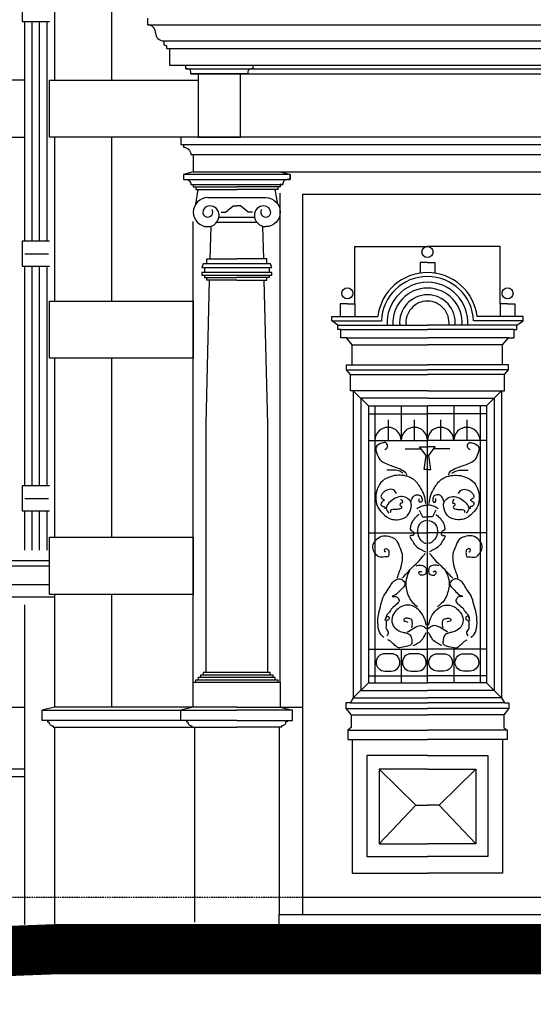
# Model space of a CAD drawing. Extents: x 0 to 286551, y -50 to 581131.
# Tile 41 of 207: x 106468 to 108537, y 554917 to 558880. Entities that reach past the tile are written whole.
import ezdxf

# ---------------------------------------------------------------- set-up
doc = ezdxf.new("R2010")
doc.units = 0
doc.header["$MEASUREMENT"] = 0
doc.linetypes.add('HIDDEN', pattern=[9.525, 6.35, -3.175])
for name, color, linetype in [('0.09', 7, 'CONTINUOUS'), ('0.13', 5, 'CONTINUOUS'), ('0.18', 1, 'CONTINUOUS'), ('0.25', 2, 'CONTINUOUS'), ('0.25 GRIJS', 252, 'CONTINUOUS')]:
    doc.layers.add(name, color=color, linetype=linetype)
doc.layers.add('HULPLIJNEN', color=252, linetype='CONTINUOUS', plot=False)

msp = doc.modelspace()

# ---------------------------------------------------------------- linework, layer by layer
at = {"layer": '0.09'}
for p, q in [((107951.6, 557269), (107951.6, 557186.5)), ((108057.5, 557269), (108057.5, 557186.5)), ((108163.3, 557269), (108163.3, 557186.5)), ((108269.2, 557269), (108269.2, 557186.5))]:
    msp.add_line(p, q, dxfattribs=at)
for points in [[(106588.4, 558973.4), (106488.4, 558973.4), (106478.4, 558973.4), (106478.4, 558873.4), (106588.4, 558873.4)], [(106488.4, 557988.4), (106488.4, 558873.4)], [(106588.4, 557988.4), (106488.4, 557988.4), (106478.4, 557988.4), (106478.4, 557888.4), (106588.4, 557888.4)], [(107817.4, 557736), (107817.4, 557967.2), (108110.4, 557967.2)], [(108403.4, 557736), (108403.4, 557967.2), (108110.4, 557967.2)], [(108110.4, 557902.3), (108080.9, 557902.3), (108080.9, 557860.2)], [(108110.4, 557902.3), (108139.9, 557902.3), (108139.9, 557860.2)], [(106488.4, 557003.4), (106488.4, 557888.4)], [(107787.9, 557736), (107758.4, 557736), (107758.4, 557685.8)], [(107787.9, 557736), (107817.4, 557736), (107817.4, 557685.8)], [(108432.9, 557736), (108403.4, 557736), (108403.4, 557685.8)], [(108432.9, 557736), (108462.4, 557736), (108462.4, 557685.8)], [(107807.7, 557491), (107807.7, 557571.7), (107784.6, 557599.9), (107761.4, 557599.9), (107761.4, 557633.4), (107750.1, 557633.4), (107750.1, 557650.5), (107724.7, 557668.5), (107724.7, 557685.8), (107910.2, 557685.8)], [(107724.7, 557668.5), (107924.9, 557668.5)], [(108496.1, 557668.5), (108295.9, 557668.5)], [(108413.1, 557491), (108413.1, 557571.7), (108436.3, 557599.9), (108459.4, 557599.9), (108459.4, 557633.4), (108470.8, 557633.4), (108470.8, 557650.5), (108496.1, 557668.5), (108496.1, 557685.8), (108310.6, 557685.8)], [(107750.1, 557650.5), (108110.4, 557650.5)], [(107761.4, 557633.4), (108110.4, 557633.4)], [(108470.8, 557650.5), (108110.4, 557650.5)], [(108459.4, 557633.4), (108110.4, 557633.4)], [(107784.6, 557599.9), (108110.4, 557599.9)], [(108436.3, 557599.9), (108110.4, 557599.9)], [(107807.7, 557571.7), (108110.4, 557571.7)], [(108413.1, 557571.7), (108110.4, 557571.7)], [(108110.4, 557386.2), (107800, 557386.2), (107800, 557452.3), (107784.5, 557471.1), (107784.5, 557491), (108110.4, 557491)], [(107784.5, 557471.1), (108110.4, 557471.1)], [(108110.4, 557386.2), (108420.8, 557386.2), (108420.8, 557452.3), (108436.3, 557471.1), (108436.3, 557491), (108110.4, 557491)], [(108436.3, 557471.1), (108110.4, 557471.1)], [(107800, 557452.3), (108110.4, 557452.3)], [(108420.8, 557452.3), (108110.4, 557452.3)], [(108110.4, 557386.2), (107811.8, 557386.2), (107811.8, 556150.3), (108110.4, 556150.3)], [(107811.8, 557386.2), (107872.5, 557326.5)], [(108110.4, 557386.2), (108409, 557386.2), (108409, 556150.3), (108110.4, 556150.3)], [(108409, 557386.2), (108348.3, 557326.5)], [(108110.4, 557357.1), (107842, 557357.1), (107842, 556180.5), (108110.4, 556180.5)], [(108110.4, 557357.1), (108378.8, 557357.1), (108378.8, 556180.5), (108110.4, 556180.5)], [(107872.5, 557326.6), (107872.5, 556211.1)], [(107872.5, 557326.6), (108110.4, 557326.6)], [(107898.7, 557326.6), (107898.7, 556211.1)], [(108004.6, 557326.6), (108004.6, 557186.5)], [(108110.4, 556211.1), (108110.4, 557326.6)], [(108348.3, 557326.6), (108110.4, 557326.6)], [(108216.3, 557326.6), (108216.3, 557186.5)], [(108322.1, 557326.6), (108322.1, 556211.1)], [(108348.3, 557326.6), (108348.3, 556211.1)], [(107872.5, 557293.5), (108110.4, 557293.5)], [(108348.3, 557293.5), (108110.4, 557293.5)], [(107872.5, 557186.5), (108110.4, 557186.5)], [(108348.3, 557186.5), (108110.4, 557186.5)], [(108020, 557152.7), (108085.1, 557152.7)], [(108110.4, 557070.3), (108096.6, 557070.3), (108105, 557125.8), (108078.9, 557161.1), (108110.4, 557161.1)], [(108110.4, 557070.3), (108124.3, 557070.3), (108115.9, 557125.8), (108141.9, 557161.1), (108110.4, 557161.1)], [(108200.8, 557152.7), (108135.7, 557152.7)], [(106588.4, 557003.4), (106488.4, 557003.4), (106478.4, 557003.4), (106478.4, 556903.4), (106588.4, 556903.4)], [(108076.4, 556905.8), (108090.7, 556879.8), (108110.4, 556879.8)], [(108144.5, 556905.8), (108130.2, 556879.8), (108110.4, 556879.8)], [(106488.4, 556744.4), (106488.4, 556903.4)], [(107872.5, 556815), (108110.4, 556815)], [(108348.3, 556815), (108110.4, 556815)], [(106488.4, 555237.9), (106488.4, 556524.5)], [(107872.5, 556347), (108110.4, 556347)], [(108004.6, 556347), (108004.6, 556211.1)], [(108348.3, 556347), (108110.4, 556347)], [(108216.3, 556347), (108216.3, 556211.1)], [(107872.5, 556239.3), (108110.4, 556239.3)], [(108348.3, 556239.3), (108110.4, 556239.3)], [(107811.8, 556150.3), (107872.5, 556211.1)], [(107872.5, 556211.1), (108110.4, 556211.1)], [(108348.3, 556211.1), (108110.4, 556211.1)], [(108409, 556150.3), (108348.3, 556211.1)], [(107811.8, 556150.3), (107800.2, 556131.2), (107782.2, 556131.2), (107782.2, 556107.9), (107803.4, 556082.5), (107803.4, 556030.7), (107789.6, 556020.1), (107789.6, 555983.1), (108110.4, 555983.1)], [(107800.2, 556131.2), (108110.4, 556131.2)], [(108409, 556150.3), (108420.6, 556131.2), (108438.6, 556131.2), (108438.6, 556107.9), (108417.4, 556082.5), (108417.4, 556030.7), (108431.2, 556020.1), (108431.2, 555983.1), (108110.4, 555983.1)], [(108420.6, 556131.2), (108110.4, 556131.2)], [(107782.2, 556107.9), (108110.4, 556107.9)], [(107803.4, 556082.5), (108110.4, 556082.5)], [(108438.6, 556107.9), (108110.4, 556107.9)], [(108417.4, 556082.5), (108110.4, 556082.5)], [(107789.6, 556020.1), (108110.4, 556020.1)], [(108431.2, 556020.1), (108110.4, 556020.1)], [(107807.6, 555983.1), (107807.6, 555445.5), (108110.4, 555445.5)], [(108413.2, 555983.1), (108413.2, 555445.5), (108110.4, 555445.5)], [(108110.4, 555919.1), (107866.9, 555919.1), (107866.9, 555511.7), (108110.4, 555511.7)], [(108110.4, 555919.1), (108353.9, 555919.1), (108353.9, 555511.7), (108110.4, 555511.7)], [(108110.4, 555864.1), (107915.6, 555864.1), (107915.6, 555563.6), (108110.4, 555563.6)], [(107915.6, 555864.1), (108063.8, 555719.1), (108110.4, 555719.1)], [(108110.4, 555864.1), (108305.2, 555864.1), (108305.2, 555563.6), (108110.4, 555563.6)], [(108305.2, 555864.1), (108157, 555719.1), (108110.4, 555719.1)], [(108063.8, 555719.1), (107915.6, 555563.6)], [(108157, 555719.1), (108305.2, 555563.6)]]:
    msp.add_lwpolyline(points, dxfattribs=at)
for points in [[(107964.7, 556258.3, 1), (107964.7, 556328), (107938.6, 556328, 1), (107938.6, 556258.3)], [(108070.6, 556258.3, 1), (108070.6, 556328), (108044.4, 556328, 1), (108044.4, 556258.3)], [(108150.3, 556258.3, -1), (108150.3, 556328), (108176.4, 556328, -1), (108176.4, 556258.3)], [(108256.1, 556258.3, -1), (108256.1, 556328), (108282.3, 556328, -1), (108282.3, 556258.3)]]:
    msp.add_lwpolyline(points, format="xyb", close=True, dxfattribs=at)
for centre in [(108110.4, 557945), (107787.9, 557778.7), (108432.9, 557778.7)]:
    msp.add_circle(centre, 22.3, dxfattribs=at)
for centre, radius, start, end in [((108110.4, 557660.6), 201.8, 90, 172.8311), ((108110.4, 557660.6), 201.8, 7.1689, 90), ((108110.4, 557660.6), 185.7, 90, 177.5495), ((108110.4, 557660.6), 162.5, 90, 183.577), ((108110.4, 557660.6), 185.7, 2.4505, 90), ((108110.4, 557660.6), 162.5, 356.423, 90), ((108110.4, 557660.6), 139.4, 90, 184.1687), ((108110.4, 557660.6), 139.4, 355.8313, 90), ((108110.4, 557660.6), 112.1, 90, 185.188), ((108110.4, 557660.6), 86.9, 90, 186.6974), ((108110.4, 557660.6), 112.1, 354.812, 90), ((108110.4, 557660.6), 86.9, 353.3026, 90), ((107951.6, 557186.5), 52.9, 0, 180), ((108057.5, 557186.5), 52.9, 0, 180), ((108163.3, 557186.5), 52.9, 0, 180), ((108269.2, 557186.5), 52.9, 0, 180)]:
    msp.add_arc(centre, radius, start, end, dxfattribs=at)
for points, knots in [([(107938.4, 557149.3), (107943.2, 557152.6), (107952.9, 557159.2), (107945.8, 557180.8), (107922, 557176.1), (107898.4, 557163.2), (107906.7, 557133.6), (107918.9, 557100.8), (107965.2, 557085.1), (107999.8, 557073.4), (108026.3, 557057.4), (108025.9, 557047.8), (108025.9, 557046.7)], [0, 0, 0, 0, 16.068923, 32.025303, 49.691787, 79.132011, 99.47165, 132.195186, 182.617752, 229.793658, 254.772967, 258.136752, 258.136752, 258.136752, 258.136752]), ([(108282.4, 557149.3), (108277.6, 557152.6), (108268, 557159.2), (108275, 557180.8), (108298.9, 557176.1), (108322.4, 557163.2), (108314.1, 557133.6), (108301.9, 557100.8), (108255.6, 557085.1), (108221, 557073.4), (108194.5, 557057.4), (108194.9, 557047.8), (108194.9, 557046.7)], [0, 0, 0, 0, 16.068923, 32.025303, 49.691787, 79.132011, 99.47165, 132.195186, 182.617752, 229.793658, 254.772967, 258.136752, 258.136752, 258.136752, 258.136752]), ([(108011.6, 557055.1), (108005.9, 557058.7), (107992.6, 557067.2), (107969.4, 557066.6), (107953.8, 557067.4), (107946.8, 557067.7)], [0, 0, 0, 0, 19.94174, 46.142672, 67.191082, 67.191082, 67.191082, 67.191082]), ([(108209.2, 557055.1), (108215, 557058.7), (108228.2, 557067.2), (108251.4, 557066.6), (108267.1, 557067.4), (108274, 557067.7)], [0, 0, 0, 0, 19.94174, 46.142672, 67.191082, 67.191082, 67.191082, 67.191082]), ([(108103.3, 556932.3), (108102.2, 556944.1), (108100, 556967), (108080.9, 556999), (108059.8, 557030.6), (108025.3, 557044.3), (107992.9, 557048.4), (107960.1, 557041.7), (107927.4, 557026.1), (107906.5, 556994.4), (107900.4, 556958.7), (107905.1, 556921.6), (107929.4, 556891.2), (107957.6, 556869), (107992.4, 556866.2), (108027.2, 556874.5), (108044.6, 556906.6), (108047.9, 556938.8), (108027.3, 556956.9), (108000.6, 556964.2), (107972.7, 556950.7), (107952.5, 556934.9), (107940.4, 556911.7), (107949.6, 556900.5), (107955.2, 556893.7)], [0, 0, 0, 0, 34.9778, 68.077531, 110.507875, 145.526847, 175.162687, 207.668163, 244.928398, 280.620688, 316.575605, 352.382476, 388.557387, 431.017452, 454.70765, 491.693366, 530.206554, 557.116587, 580.906564, 605.186296, 636.594616, 668.167447, 683.628753, 707.326704, 707.326704, 707.326704, 707.326704]), ([(108117.5, 556932.3), (108118.7, 556944.1), (108120.8, 556967), (108139.9, 556999), (108161, 557030.6), (108195.5, 557044.3), (108227.9, 557048.4), (108260.8, 557041.7), (108293.4, 557026.1), (108314.3, 556994.4), (108320.4, 556958.7), (108315.7, 556921.6), (108291.4, 556891.2), (108263.2, 556869), (108228.4, 556866.2), (108193.7, 556874.5), (108176.2, 556906.6), (108172.9, 556938.8), (108193.5, 556956.9), (108220.2, 556964.2), (108248.1, 556950.7), (108268.3, 556934.9), (108280.4, 556911.7), (108271.2, 556900.5), (108265.6, 556893.7)], [0, 0, 0, 0, 34.9778, 68.077531, 110.507875, 145.526847, 175.162687, 207.668163, 244.928398, 280.620688, 316.575605, 352.382476, 388.557387, 431.017452, 454.70765, 491.693366, 530.206554, 557.116587, 580.906564, 605.186296, 636.594616, 668.167447, 683.628753, 707.326704, 707.326704, 707.326704, 707.326704]), ([(107985.5, 556973.5), (107982.2, 556979.3), (107974.6, 556992.3), (107952.8, 556989.9), (107938.3, 556982.5), (107928.7, 556974), (107920.5, 556961.3), (107927.1, 556950.9), (107940.7, 556946.7), (107930.4, 556944), (107926.5, 556938.2), (107919.9, 556927.1), (107930.7, 556919.8), (107940.3, 556921.2), (107939.2, 556915.7), (107938.4, 556911.3)], [0, 0, 0, 0, 18.522604, 42.078096, 55.244889, 67.749032, 80.912744, 95.38277, 102.164548, 107.807514, 116.13395, 125.977344, 140.449081, 142.972968, 152.261457, 152.261457, 152.261457, 152.261457]), ([(108235.3, 556973.5), (108238.7, 556979.3), (108246.3, 556992.3), (108268.1, 556989.9), (108282.6, 556982.5), (108292.1, 556974), (108300.3, 556961.3), (108293.7, 556950.9), (108280.2, 556946.7), (108290.4, 556944), (108294.3, 556938.2), (108300.9, 556927.1), (108290.1, 556919.8), (108280.6, 556921.2), (108281.6, 556915.7), (108282.4, 556911.3)], [0, 0, 0, 0, 18.522604, 42.078096, 55.244889, 67.749032, 80.912744, 95.38277, 102.164548, 107.807514, 116.13395, 125.977344, 140.449081, 142.972968, 152.261457, 152.261457, 152.261457, 152.261457]), ([(108002.3, 556949.2), (108004.6, 556948), (108009.4, 556945.3), (108010.8, 556932.8), (108001, 556936.8), (107997.2, 556924.8), (108006.7, 556922.4), (108006.7, 556913.4), (107996.9, 556910.3), (107987.4, 556908.5), (107977.3, 556908.7), (107969.6, 556909.1), (107959.9, 556906.8), (107961.3, 556900.2), (107962, 556897)], [0, 0, 0, 0, 7.754775, 17.005091, 22.052684, 31.110391, 39.436827, 45.323359, 52.105198, 66.62756, 75.881509, 81.770337, 90.830412, 99.239812, 99.239812, 99.239812, 99.239812]), ([(108043.6, 556938.2), (108045.3, 556944.2), (108048.5, 556955.2), (108060.2, 556969.1), (108074.8, 556968.2), (108086, 556962.5), (108088.6, 556951.6), (108090, 556937.6), (108077.7, 556937.2), (108075.1, 556946.2), (108077.8, 556950.7), (108078.9, 556952.5)], [0, 0, 0, 0, 18.89866, 34.362073, 49.50485, 59.314642, 69.158035, 83.675048, 89.563876, 98.621584, 105.026368, 105.026368, 105.026368, 105.026368]), ([(108177.3, 556938.2), (108175.5, 556944.2), (108172.3, 556955.2), (108160.7, 556969.1), (108146, 556968.2), (108134.8, 556962.5), (108132.2, 556951.6), (108130.8, 556937.6), (108143.1, 556937.2), (108145.7, 556946.2), (108143, 556950.7), (108141.9, 556952.5)], [0, 0, 0, 0, 18.89866, 34.362073, 49.50485, 59.314642, 69.158035, 83.675048, 89.563876, 98.621584, 105.026368, 105.026368, 105.026368, 105.026368]), ([(108218.5, 556949.2), (108216.3, 556948), (108211.4, 556945.3), (108210, 556932.8), (108219.8, 556936.8), (108223.6, 556924.8), (108214.1, 556922.4), (108214.2, 556913.4), (108223.9, 556910.3), (108233.4, 556908.5), (108243.6, 556908.7), (108251.2, 556909.1), (108260.9, 556906.8), (108259.5, 556900.2), (108258.9, 556897)], [0, 0, 0, 0, 7.754775, 17.005091, 22.052684, 31.110391, 39.436827, 45.323359, 52.105198, 66.62756, 75.881509, 81.770337, 90.830412, 99.239812, 99.239812, 99.239812, 99.239812]), ([(108067.1, 556911.3), (108072, 556914.6), (108082, 556921.4), (108097.3, 556926.2), (108106.9, 556925.8), (108110.4, 556925.6)], [0, 0, 0, 0, 17.744635, 36.117519, 46.611604, 46.611604, 46.611604, 46.611604]), ([(108153.7, 556911.3), (108148.8, 556914.6), (108138.9, 556921.4), (108123.6, 556926.2), (108113.9, 556925.8), (108110.4, 556925.6)], [0, 0, 0, 0, 17.744635, 36.117519, 46.611604, 46.611604, 46.611604, 46.611604]), ([(108076.4, 556888.2), (108071.3, 556884.5), (108062.2, 556877.9), (108052.5, 556864.3), (108042.9, 556850.4), (108041.5, 556837.8), (108040.5, 556827.4), (108048.1, 556822.6), (108057.2, 556817.1), (108054.4, 556802.4), (108032.2, 556806.6), (108051.6, 556780.2), (108059.8, 556764), (108075.9, 556751.1), (108090.7, 556744.5), (108098.5, 556740.5), (108102.4, 556738.5)], [0, 0, 0, 0, 18.524093, 33.498646, 50.086215, 68.06369, 71.427475, 79.753912, 91.648944, 101.237345, 113.282331, 135.926566, 157.153406, 179.879706, 193.046499, 206.213291, 206.213291, 206.213291, 206.213291]), ([(108144.5, 556888.2), (108149.5, 556884.5), (108158.6, 556877.9), (108168.3, 556864.3), (108178, 556850.4), (108179.3, 556837.8), (108180.3, 556827.4), (108172.7, 556822.6), (108163.6, 556817.1), (108166.4, 556802.4), (108188.7, 556806.6), (108169.3, 556780.2), (108161.1, 556764), (108144.9, 556751.1), (108130.1, 556744.5), (108122.3, 556740.5), (108118.4, 556738.5)], [0, 0, 0, 0, 18.524093, 33.498646, 50.086215, 68.06369, 71.427475, 79.753912, 91.648944, 101.237345, 113.282331, 135.926566, 157.153406, 179.879706, 193.046499, 206.213291, 206.213291, 206.213291, 206.213291]), ([(108105.8, 556864.6), (108098.6, 556862.6), (108085.2, 556858.7), (108071.3, 556840.2), (108069, 556816.4), (108075.1, 556792.9), (108089.1, 556781.2), (108098, 556773.1), (108103.8, 556773.6), (108105.8, 556773.8)], [0, 0, 0, 0, 21.87165, 41.050736, 64.836232, 92.229162, 108.882035, 119.849637, 125.738465, 125.738465, 125.738465, 125.738465]), ([(108115, 556864.6), (108122.2, 556862.6), (108135.6, 556858.7), (108149.5, 556840.2), (108151.8, 556816.4), (108145.7, 556792.9), (108131.7, 556781.2), (108122.8, 556773.1), (108117, 556773.6), (108115, 556773.8)], [0, 0, 0, 0, 21.87165, 41.050736, 64.836232, 92.229162, 108.882035, 119.849637, 125.738465, 125.738465, 125.738465, 125.738465]), ([(107943.4, 556737.8), (107941.5, 556738.3), (107936.4, 556739.8), (107936.4, 556752.9), (107947.7, 556751), (107956, 556745), (107955.1, 556733.4), (107954.9, 556716.8), (107934.3, 556718.8), (107916, 556713), (107900.9, 556730.8), (107889.9, 556746.7), (107889.7, 556771.8), (107906.4, 556791.6), (107932.5, 556806.1), (107959.8, 556801), (107986.6, 556789.1), (107996.1, 556759.5), (108010.1, 556733.4), (108008.4, 556700.2), (108002.3, 556671.5), (107992.3, 556647.8), (107989.1, 556635.8), (107988, 556631.8)], [0, 0, 0, 0, 5.642965, 14.893282, 25.829702, 30.035521, 45.38131, 57.421829, 71.944191, 95.499683, 111.569065, 135.666799, 153.326515, 182.266363, 208.60011, 239.071885, 262.031972, 292.506204, 326.563113, 350.109361, 389.696797, 414.700788, 426.94529, 426.94529, 426.94529, 426.94529]), ([(108277.4, 556737.8), (108279.3, 556738.3), (108284.4, 556739.8), (108284.4, 556752.9), (108273.1, 556751), (108264.9, 556745), (108265.7, 556733.4), (108265.9, 556716.8), (108286.6, 556718.8), (108304.9, 556713), (108320, 556730.8), (108330.9, 556746.7), (108331.1, 556771.8), (108314.5, 556791.6), (108288.4, 556806.1), (108261.1, 556801), (108234.2, 556789.1), (108224.7, 556759.5), (108210.7, 556733.4), (108212.4, 556700.2), (108218.5, 556671.5), (108228.5, 556647.8), (108231.7, 556635.8), (108232.8, 556631.8)], [0, 0, 0, 0, 5.642965, 14.893282, 25.829702, 30.035521, 45.38131, 57.421829, 71.944191, 95.499683, 111.569065, 135.666799, 153.326515, 182.266363, 208.60011, 239.071885, 262.031972, 292.506204, 326.563113, 350.109361, 389.696797, 414.700788, 426.94529, 426.94529, 426.94529, 426.94529]), ([(108008.2, 556631.7), (108017.1, 556641.6), (108033.4, 556659.7), (108058.4, 556685), (108080.1, 556703.8), (108092, 556721.9), (108099.6, 556729), (108102.4, 556731.8)], [0, 0, 0, 0, 39.887319, 73.19328, 106.499113, 125.678406, 137.573224, 137.573224, 137.573224, 137.573224]), ([(108212.6, 556631.7), (108203.7, 556641.6), (108187.4, 556659.7), (108162.4, 556685), (108140.7, 556703.8), (108128.8, 556721.9), (108121.3, 556729), (108118.4, 556731.8)], [0, 0, 0, 0, 39.887319, 73.19328, 106.499113, 125.678406, 137.573224, 137.573224, 137.573224, 137.573224]), ([(108064.6, 556682.1), (108071.2, 556683.7), (108084, 556686.8), (108103.3, 556679.7), (108107, 556662.7), (108104.1, 556646.6), (108090.4, 556643.8), (108078.8, 556643.7), (108072.2, 556660.6), (108084.1, 556659.8), (108087.1, 556657), (108088.1, 556656.1)], [0, 0, 0, 0, 20.347366, 39.913221, 52.157773, 70.773462, 79.556287, 91.601096, 103.845766, 112.25848, 116.4643, 116.4643, 116.4643, 116.4643]), ([(108156.2, 556682.1), (108149.7, 556683.7), (108136.8, 556686.8), (108117.5, 556679.7), (108113.8, 556662.7), (108116.7, 556646.6), (108130.4, 556643.8), (108142.1, 556643.7), (108148.6, 556660.6), (108136.7, 556659.8), (108133.7, 556657), (108132.7, 556656.1)], [0, 0, 0, 0, 20.347366, 39.913221, 52.157773, 70.773462, 79.556287, 91.601096, 103.845766, 112.25848, 116.4643, 116.4643, 116.4643, 116.4643]), ([(107935, 556393.7), (107929.8, 556398.1), (107915.6, 556410), (107909.6, 556446.5), (107911.3, 556486.4), (107923.8, 556525.7), (107931.8, 556560.8), (107953, 556586), (107964, 556609.2), (107979, 556625.4), (107997.5, 556632), (108013, 556623.6), (108024, 556608.6), (108011.8, 556593.3), (107996.7, 556579.9), (107987.9, 556566.8), (107957.8, 556555.4), (107986, 556561.1), (107991.3, 556550.8), (108000.8, 556542.8), (107985.2, 556524.6), (107967.4, 556515.3), (107958, 556492.1), (107941.9, 556485.2), (107941.4, 556455.2), (107940, 556471.7), (107953.2, 556485.7), (107958.7, 556463.9), (107941.9, 556461.6), (107946.1, 556445.2), (107939.3, 556429.7), (107957.1, 556415.2), (107950.2, 556404.8), (107946.8, 556399.6)], [0, 0, 0, 0, 20.221468, 54.29859, 103.978107, 140.489603, 177.720981, 209.911987, 237.46112, 254.114122, 275.953986, 289.120779, 305.708348, 323.025909, 339.678868, 366.502595, 379.669442, 400.016809, 404.22206, 414.48833, 431.805803, 458.629611, 479.856552, 498.379155, 516.356511, 521.402127, 538.055128, 549.274795, 563.598679, 572.00808, 593.031458, 609.619133, 625.861194, 625.861194, 625.861194, 625.861194]), ([(108037.7, 556661.1), (108033.6, 556652.6), (108024.3, 556633.4), (108021.3, 556602.3), (108029, 556572.7), (108039.1, 556546.6), (108055.3, 556528.7), (108066.5, 556520.3), (108070.5, 556517.3)], [0, 0, 0, 0, 28.270086, 63.749449, 90.475413, 119.849831, 146.672355, 161.648387, 161.648387, 161.648387, 161.648387]), ([(108183.2, 556661.1), (108187.3, 556652.6), (108196.6, 556633.4), (108199.5, 556602.3), (108191.8, 556572.7), (108181.7, 556546.6), (108165.5, 556528.7), (108154.3, 556520.3), (108150.3, 556517.3)], [0, 0, 0, 0, 28.270086, 63.749449, 90.475413, 119.849831, 146.672355, 161.648387, 161.648387, 161.648387, 161.648387]), ([(108285.8, 556393.7), (108291.1, 556398.1), (108305.2, 556410), (108311.3, 556446.5), (108309.5, 556486.4), (108297, 556525.7), (108289, 556560.8), (108267.9, 556586), (108256.8, 556609.2), (108241.8, 556625.4), (108223.3, 556632), (108207.8, 556623.6), (108196.8, 556608.6), (108209, 556593.3), (108224.1, 556579.9), (108232.9, 556566.8), (108263, 556555.4), (108234.8, 556561.1), (108229.5, 556550.8), (108220, 556542.8), (108235.6, 556524.6), (108253.4, 556515.3), (108262.8, 556492.1), (108278.9, 556485.2), (108279.4, 556455.2), (108280.8, 556471.7), (108267.6, 556485.7), (108262.1, 556463.9), (108278.9, 556461.6), (108274.7, 556445.2), (108281.5, 556429.7), (108263.7, 556415.2), (108270.6, 556404.8), (108274, 556399.6)], [0, 0, 0, 0, 20.221468, 54.29859, 103.978107, 140.489603, 177.720981, 209.911987, 237.46112, 254.114122, 275.953986, 289.120779, 305.708348, 323.025909, 339.678868, 366.502595, 379.669442, 400.016809, 404.22206, 414.48833, 431.805803, 458.629611, 479.856552, 498.379155, 516.356511, 521.402127, 538.055128, 549.274795, 563.598679, 572.00808, 593.031458, 609.619133, 625.861194, 625.861194, 625.861194, 625.861194]), ([(108105.8, 556443.3), (108102.7, 556455.4), (108096.7, 556478.5), (108074.7, 556508), (108041.8, 556527.8), (108004.6, 556521.7), (107980.8, 556500), (107963.8, 556473.7), (107968.7, 556441.4), (107989.1, 556422.1), (108009, 556414.8), (108026.6, 556411.9), (108043.9, 556404.4), (108046.8, 556386), (108050.9, 556360.1), (108018.7, 556357.8), (107996, 556348.8), (107977.4, 556361.4), (107966.7, 556376.2), (107955.2, 556381.9), (107950.2, 556384.5)], [0, 0, 0, 0, 37.231262, 70.873511, 108.133746, 146.445547, 173.9082, 203.642487, 236.825205, 261.804601, 284.45513, 299.146908, 316.468044, 335.083733, 352.743449, 384.454221, 408.2485, 424.839225, 446.250153, 462.840878, 462.840878, 462.840878, 462.840878]), ([(108115, 556443.3), (108118.2, 556455.4), (108124.2, 556478.5), (108146.2, 556508), (108179, 556527.8), (108216.2, 556521.7), (108240.1, 556500), (108257.1, 556473.7), (108252.1, 556441.4), (108231.7, 556422.1), (108211.8, 556414.8), (108194.2, 556411.9), (108177, 556404.4), (108174, 556386), (108169.9, 556360.1), (108202.1, 556357.8), (108224.8, 556348.8), (108243.4, 556361.4), (108254.1, 556376.2), (108265.6, 556381.9), (108270.6, 556384.5)], [0, 0, 0, 0, 37.231262, 70.873511, 108.133746, 146.445547, 173.9082, 203.642487, 236.825205, 261.804601, 284.45513, 299.146908, 316.468044, 335.083733, 352.743449, 384.454221, 408.2485, 424.839225, 446.250153, 462.840878, 462.840878, 462.840878, 462.840878]), ([(108046.9, 556432.4), (108047.9, 556436), (108050.1, 556443.5), (108049.7, 556454.1), (108047.9, 556467.6), (108033.5, 556469.8), (108021.9, 556472.6), (108009.6, 556460.5), (108022.7, 556457.8), (108031.8, 556455.9)], [0, 0, 0, 0, 11.219827, 22.99289, 32.581339, 48.046958, 59.824614, 68.15105, 86.960808, 86.960808, 86.960808, 86.960808]), ([(108173.9, 556432.4), (108172.9, 556436), (108170.8, 556443.5), (108171.1, 556454.1), (108173, 556467.6), (108187.3, 556469.8), (108198.9, 556472.6), (108211.2, 556460.5), (108198.1, 556457.8), (108189, 556455.9)], [0, 0, 0, 0, 11.219827, 22.99289, 32.581339, 48.046958, 59.824614, 68.15105, 86.960808, 86.960808, 86.960808, 86.960808]), ([(108029.3, 556414.7), (108037.8, 556420.5), (108052.8, 556430.5), (108072.2, 556441.2), (108090.3, 556442.2), (108099.5, 556433.8), (108106.4, 556430.1), (108108.3, 556429)], [0, 0, 0, 0, 31.032187, 54.008192, 65.786029, 82.376597, 89.158532, 89.158532, 89.158532, 89.158532]), ([(108191.6, 556414.7), (108183, 556420.5), (108168.1, 556430.5), (108148.6, 556441.2), (108130.5, 556442.2), (108121.3, 556433.8), (108114.5, 556430.1), (108112.5, 556429)], [0, 0, 0, 0, 31.032187, 54.008192, 65.786029, 82.376597, 89.158532, 89.158532, 89.158532, 89.158532]), ([(108052.8, 556360.9), (108058.8, 556363.8), (108071.6, 556370), (108088.8, 556383.2), (108098.9, 556399.6), (108103.9, 556409.9), (108105.8, 556413.9)], [0, 0, 0, 0, 19.94174, 42.66804, 63.89488, 77.058592, 77.058592, 77.058592, 77.058592]), ([(108168, 556360.9), (108162, 556363.8), (108149.2, 556370), (108132, 556383.2), (108121.9, 556399.6), (108116.9, 556409.9), (108115, 556413.9)], [0, 0, 0, 0, 19.94174, 42.66804, 63.89488, 77.058592, 77.058592, 77.058592, 77.058592])]:
    msp.add_open_spline(points, degree=3, knots=knots, dxfattribs=at)
at = {"layer": '0.13'}
for points in [[(106838.4, 559537.2), (106838.4, 558637.2)], [(107137.4, 558682.2), (108613.4, 558682.2)], [(107157.4, 558662.2), (108613.4, 558662.2)], [(106488.4, 558637.2), (105748.4, 558637.2), (105748.4, 558407.2), (106488.4, 558407.2)], [(106838.4, 558407.2), (106838.4, 557747.2)], [(107517.4, 556213.2), (107517.4, 558182.1)], [(109619.4, 555278.2), (109619.4, 558177.2), (107607.4, 558177.2), (107607.4, 555278.2)], [(107279.2, 558105.5), (107296.6, 558105.5), (107327.4, 558130.9), (107342.4, 558130.9)], [(107405.6, 558105.5), (107388.2, 558105.5), (107357.4, 558130.9), (107342.4, 558130.9)], [(107167.4, 556213.2), (107167.4, 558068.2)], [(106838.4, 557517.2), (106838.4, 556797.2)], [(99191.4, 556703.4), (106588.4, 556703.4)], [(99201.4, 556557.2), (106608.4, 556557.2)], [(106838.4, 556567.2), (106838.4, 556113.2), (106838.4, 556113.2), (106838.4, 556113.2), (106838.4, 556113.2), (106838.4, 556113.2)], [(99216.4, 556113.2), (106488.4, 556113.2)], [(107167.4, 556113.2), (106608.4, 556113.2), (106608.4, 556113.2), (106558.4, 556101.5)], [(107517.4, 556113.2), (107607.4, 556113.2)], [(106488.4, 555863.2), (99216.4, 555863.2)], [(106488.4, 555833.2), (99311.4, 555833.2)], [(107607.4, 555348.2), (109619.4, 555348.2)]]:
    msp.add_lwpolyline(points, dxfattribs=at)
for points in [[(106580.6, 556059.8), (106580.6, 556054.2), (106586.2, 556054.2, 0.414214), (106602.9, 556037.6), (106602.9, 556032), (106602.9, 556032), (107161.9, 556032)], [(107139.6, 556059.8), (107139.6, 556054.2), (107145.2, 556054.2, 0.414214), (107161.9, 556037.6), (107161.9, 556032), (107161.9, 556032), (107342.4, 556032)], [(107545.2, 556059.8), (107545.2, 556054.2), (107539.6, 556054.2, -0.414214), (107523, 556037.6), (107523, 556032), (107523, 556032), (107342.4, 556032)]]:
    msp.add_lwpolyline(points, format="xyb", dxfattribs=at)
at = {"layer": '0.18'}
for points in [[(106982.8, 558886.8), (106982.8, 558859.9), (108613.4, 558859.9)], [(107048.2, 558794.5), (108613.4, 558794.5)], [(107071.3, 558763.8), (107071.3, 558697.2), (108613.4, 558697.2)], [(107145.9, 558682.2), (107399, 558682.2)], [(107157.4, 558337.2), (108613.4, 558337.2)], [(107157.4, 558217.2), (107527.4, 558217.2)], [(107177.4, 558207.2), (107177.4, 558197.2), (107342.4, 558197.2)], [(107177.4, 558138.2), (107187.4, 558197.2)], [(107507.4, 558207.2), (107507.4, 558197.2), (107342.4, 558197.2)], [(107507.4, 558138.2), (107497.4, 558197.2)], [(107262.1, 558065.2), (107422.7, 558065.2)], [(107270.8, 558085.2), (107414, 558085.2)], [(107221.9, 557897.2), (107221.9, 557917.2), (107342.4, 557917.2)], [(107463, 557897.2), (107463, 557917.2), (107342.4, 557917.2)], [(107211.9, 557882.2), (107211.9, 557862.2), (107211.9, 557862.2)], [(107473, 557882.2), (107473, 557862.2), (107473, 557862.2)], [(107211.9, 557852.2), (107211.9, 557842.2), (107342.4, 557842.2)], [(107342.4, 557832.2), (107221.9, 557832.2), (107221.9, 557842.2)], [(107473, 557852.2), (107473, 557842.2), (107342.4, 557842.2)], [(107342.4, 557832.2), (107463, 557832.2), (107463, 557842.2)], [(99281.4, 556682.2), (106588.4, 556682.2)], [(99281.4, 556607.2), (106588.4, 556607.2)], [(107497.4, 556223.2), (107497.4, 556233.2), (107187.4, 556233.2), (107187.4, 556223.2)], [(107197.4, 556233.2), (107197.4, 556243.2), (107487.4, 556243.2), (107487.4, 556233.2)], [(107477.4, 556243.2), (107477.4, 556253.2), (107207.4, 556253.2), (107207.4, 556243.2)], [(107177.4, 556213.2), (107177.4, 556223.2), (107507.4, 556223.2), (107507.4, 556223.2), (107507.4, 556213.2)], [(107342.4, 556113.2), (107167.4, 556113.2), (107167.4, 556113.2), (107117.4, 556101.5)], [(107342.4, 556113.2), (107517.4, 556113.2), (107517.4, 556113.2), (107567.4, 556101.5)], [(107117.4, 556059.8), (106558.4, 556059.8), (106558.4, 556101.5), (107117.4, 556101.5)]]:
    msp.add_lwpolyline(points, dxfattribs=at)
for points in [[(107048.2, 558794.5), (107048.2, 558779.1, -0.414214), (107059.7, 558767.6), (107059.7, 558763.8), (108613.4, 558763.8)], [(107187.4, 558662.2), (107157.4, 558662.2), (107157.4, 558670.7, 0.414214), (107145.9, 558682.2), (107137.4, 558682.2), (107137.4, 558697.2)], [(107407.4, 558697.2), (107407.4, 558682.2), (107399, 558682.2, 0.414214), (107387.4, 558670.7), (107387.4, 558662.2), (107357.4, 558662.2)], [(107127.4, 558377.2), (107127.4, 558377.2), (107127.4, 558377.2), (107127.4, 558377.2), (107127.4, 558367.2, -0.414214), (107157.4, 558337.2), (107167.4, 558337.2), (107167.4, 558267.2), (108613.4, 558267.2)], [(107167.4, 558267.2), (107127.4, 558257.2), (107127.4, 558237.2), (107137.4, 558237.2, -0.414214), (107157.4, 558217.2), (107167.4, 558217.2), (107167.4, 558207.2), (107342.4, 558207.2)], [(107517.4, 558267.2), (107557.4, 558257.2), (107557.4, 558237.2), (107547.4, 558237.2, 0.414214), (107527.4, 558217.2), (107517.4, 558217.2), (107517.4, 558207.2), (107342.4, 558207.2)]]:
    msp.add_lwpolyline(points, format="xyb", dxfattribs=at)
for points in [[(107357.4, 558407.2), (107357.4, 558662.2), (107187.4, 558662.2), (107187.4, 558407.2)], [(106588.4, 558407.2), (106588.4, 558637.2), (107187.4, 558637.2), (107187.4, 558407.2)], [(107557.4, 558237.2), (107557.4, 558257.2), (107127.4, 558257.2), (107127.4, 558237.2)], [(107206.9, 557897.2), (107201.9, 557882.2), (107483, 557882.2), (107478, 557897.2)], [(107201.9, 557862.2), (107201.9, 557852.2), (107483, 557852.2), (107483, 557862.2)], [(106588.4, 557517.2), (106588.4, 557747.2), (107167.4, 557747.2), (107167.4, 557517.2)], [(106588.4, 556567.2), (106588.4, 556797.2), (107167.4, 556797.2), (107167.4, 556567.2)]]:
    msp.add_lwpolyline(points, close=True, dxfattribs=at)
for centre, start, end in [((106982.8, 558827.2), 0, 90), ((107048.2, 558827.2), 180, 270)]:
    msp.add_arc(centre, 32.7, start, end, dxfattribs=at)
at = {"layer": '0.25'}
for p, q in [((107237.4, 558047.2), (107233.8, 557917.2)), ((107451, 557917.2), (107447.4, 558047.2))]:
    msp.add_line(p, q, dxfattribs=at)
for points in [[(106608.4, 559537.2), (106608.4, 558637.2)], [(106608.4, 558407.2), (106608.4, 557747.2)], [(108613.4, 558407.2), (107117.4, 558407.2), (107117.4, 558377.2), (108613.4, 558377.2)], [(107225.7, 558163.9), (107459.1, 558163.9)], [(107231.9, 557832.2), (107217.4, 557252.1), (107217.4, 556253.2)], [(107467.4, 556253.2), (107467.4, 557252.1), (107453, 557832.2)], [(106608.4, 557517.2), (106608.4, 556797.2)], [(106608.4, 556567.2), (106608.4, 556113.2), (106608.4, 556113.2), (106608.4, 556113.2), (106608.4, 556113.2), (106608.4, 556113.2)], [(107167.4, 556113.2), (107167.4, 556213.2), (107517.4, 556213.2), (107517.4, 556113.2)], [(107342.4, 556059.8), (107117.4, 556059.8), (107117.4, 556101.5), (107342.4, 556101.5)], [(107342.4, 556059.8), (107567.4, 556059.8), (107567.4, 556101.5), (107342.4, 556101.5)], [(106608.4, 556032), (106608.4, 555237.9)], [(107171.9, 556032), (107171.9, 555247.7)], [(107513, 556032), (107513, 555278.2)], [(107513, 555237.9), (107513, 555278.2), (109713.9, 555278.2), (109713.9, 555237.9)], [(86231.8, 555167.2), (104741.8, 555167.2), (106608.4, 555237.9), (108613.4, 555237.9), (110618.4, 555237.9), (112485, 555167.2), (112485, 555167.2), (137331, 555117.2), (141864.6, 555117.2)]]:
    msp.add_lwpolyline(points, dxfattribs=at)
for points in [[(107225.7, 558163.9, 1), (107225.7, 558047.2)], [(107459.1, 558163.9, -1), (107459.1, 558047.2)]]:
    msp.add_lwpolyline(points, format="xyb", dxfattribs=at)
at = {"layer": '0.25', "const_width": 200}
msp.add_lwpolyline([(86231.8, 555067.2), (104743.7, 555067.2), (106610.3, 555137.9), (108613.4, 555137.9), (110616.5, 555137.9), (112483, 555067.2), (137330.9, 555017.2), (141864.6, 555017.2)], dxfattribs=at)
at = {"layer": '0.25'}
for centre, radius, start, end in [((107233.4, 558102.9), 28, 90, 180), ((107225.7, 558105.5), 20.3, 180, 33.0736), ((107233.4, 558092.9), 38, 0, 90), ((107451.4, 558092.9), 38, 90, 180), ((107459.1, 558105.5), 20.3, 146.9264, 0), ((107451.4, 558102.9), 28, 0, 90), ((107225.7, 558092.9), 45.7, 269.9619, 0.0381), ((107459.1, 558092.9), 45.7, 179.9619, 270.0381)]:
    msp.add_arc(centre, radius, start, end, dxfattribs=at)
at = {"layer": '0.25 GRIJS'}
for points in [[(106518.4, 557988.4), (106518.4, 558873.4)], [(106548.4, 557988.4), (106548.4, 558873.4)], [(106578.4, 557988.4), (106578.4, 558873.4)], [(106488.4, 557938.4), (106584, 557938.4)], [(106518.4, 557003.4), (106518.4, 557888.4)], [(106548.4, 557003.4), (106548.4, 557888.4)], [(106578.4, 557003.4), (106578.4, 557888.4)], [(106488.4, 556953.4), (106584, 556953.4)], [(106518.4, 556744.4), (106518.4, 556903.4)], [(106548.4, 556744.4), (106548.4, 556903.4)], [(106578.4, 556744.4), (106578.4, 556903.4)]]:
    msp.add_lwpolyline(points, dxfattribs=at)
at = {"layer": 'HULPLIJNEN', "linetype": 'HIDDEN'}
msp.add_lwpolyline([(81540.7, 555348.2), (178470, 555348.2)], dxfattribs=at)

doc.saveas('drawing.dxf')
